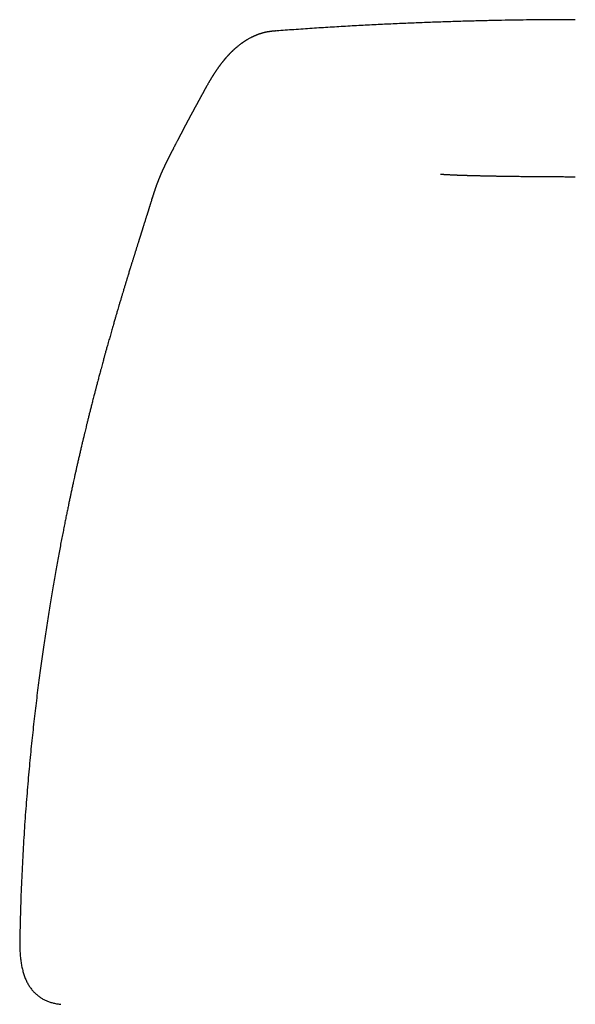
# Model space of a CAD drawing. Header units: millimetres. Extents: x 8 to 787, y 12 to 760.
# Tile 11 of 30: x 324 to 349, y 652 to 696. Entities that reach past the tile are written whole.
import ezdxf

# ---------------------------------------------------------------- set-up
doc = ezdxf.new("R2010")
doc.units = ezdxf.units.MM

msp = doc.modelspace()

# ---------------------------------------------------------------- linework, layer by layer
at = {"color": 7, "linetype": 'Continuous', "lineweight": 30}
for p, q in [((332.894, 693.482), (332.89, 693.476)), ((330.39, 688.538), (330.388, 688.532)), ((330.259, 688.135), (330.264, 688.152)), ((324.337, 655.001), (324.336, 654.973))]:
    msp.add_line(p, q, dxfattribs=at)
for points, knots in [([(349.182, 696.114), (349.02, 696.114), (348.657, 696.114), (348.088, 696.111), (347.471, 696.106), (346.845, 696.099), (346.207, 696.089), (345.559, 696.077), (344.901, 696.062), (344.221, 696.044), (343.519, 696.023), (342.796, 695.998), (342.06, 695.97), (341.314, 695.939), (340.556, 695.904), (339.787, 695.865), (339.006, 695.822), (338.214, 695.775), (337.411, 695.724), (336.612, 695.669), (336.081, 695.63), (335.821, 695.611)], [0, 0, 0, 0, 0.036636, 0.082255, 0.128606, 0.175694, 0.223521, 0.272092, 0.321411, 0.37148, 0.424743, 0.478836, 0.533763, 0.589526, 0.646129, 0.703573, 0.761861, 0.820994, 0.880975, 0.941804, 1, 1, 1, 1]), ([(335.786, 695.609), (335.783, 695.609), (335.769, 695.608), (335.746, 695.606), (335.717, 695.604), (335.693, 695.602), (335.673, 695.6), (335.654, 695.598), (335.636, 695.596), (335.619, 695.595), (335.603, 695.593), (335.589, 695.591), (335.573, 695.589), (335.556, 695.587), (335.538, 695.585), (335.52, 695.583), (335.501, 695.58), (335.48, 695.577), (335.459, 695.573), (335.438, 695.57), (335.416, 695.566), (335.396, 695.562), (335.375, 695.558), (335.355, 695.554), (335.335, 695.55), (335.316, 695.546), (335.298, 695.542), (335.281, 695.538), (335.262, 695.533), (335.243, 695.528), (335.222, 695.523), (335.201, 695.517), (335.179, 695.511), (335.157, 695.505), (335.135, 695.498), (335.113, 695.492), (335.09, 695.484), (335.067, 695.477), (335.046, 695.469), (335.027, 695.463), (335.011, 695.457), (334.998, 695.453), (334.985, 695.448), (334.973, 695.443), (334.961, 695.439), (334.949, 695.434), (334.934, 695.428), (334.916, 695.421), (334.895, 695.412), (334.873, 695.403), (334.851, 695.394), (334.832, 695.386), (334.815, 695.378), (334.801, 695.372), (334.786, 695.365), (334.772, 695.358), (334.757, 695.351), (334.742, 695.344), (334.728, 695.337), (334.715, 695.331), (334.703, 695.325), (334.691, 695.319), (334.68, 695.313), (334.669, 695.307), (334.642, 695.293), (334.601, 695.271), (334.546, 695.24), (334.506, 695.217), (334.48, 695.201), (334.466, 695.193), (334.453, 695.184), (334.439, 695.175), (334.424, 695.166), (334.408, 695.156), (334.392, 695.146), (334.376, 695.135), (334.36, 695.125), (334.345, 695.115), (334.329, 695.103), (334.311, 695.091), (334.291, 695.077), (334.272, 695.064), (334.253, 695.05), (334.234, 695.036), (334.188, 695.002), (334.116, 694.947), (334.045, 694.888), (334, 694.85), (333.98, 694.832), (333.961, 694.816), (333.942, 694.799), (333.924, 694.783), (333.907, 694.767), (333.891, 694.752), (333.875, 694.738), (333.859, 694.722), (333.842, 694.706), (333.824, 694.689), (333.804, 694.67), (333.783, 694.649), (333.761, 694.627), (333.74, 694.605), (333.72, 694.584), (333.7, 694.565), (333.683, 694.546), (333.666, 694.528), (333.65, 694.51), (333.634, 694.493), (333.617, 694.475), (333.6, 694.456), (333.584, 694.438), (333.567, 694.419), (333.552, 694.402), (333.538, 694.386), (333.526, 694.372), (333.514, 694.357), (333.501, 694.342), (333.488, 694.327), (333.474, 694.31), (333.459, 694.293), (333.444, 694.274), (333.429, 694.256), (333.414, 694.237), (333.4, 694.219), (333.386, 694.201), (333.373, 694.185), (333.358, 694.166), (333.342, 694.145), (333.324, 694.121), (333.306, 694.097), (333.291, 694.077), (333.279, 694.062), (333.27, 694.05), (333.261, 694.037), (333.251, 694.023), (333.24, 694.008), (333.229, 693.993), (333.216, 693.976), (333.203, 693.957), (333.189, 693.938), (333.176, 693.919), (333.162, 693.899), (333.148, 693.879), (333.134, 693.859), (333.121, 693.839), (333.108, 693.821), (333.094, 693.8), (333.079, 693.778), (333.063, 693.753), (333.048, 693.73), (333.033, 693.707), (333.018, 693.684), (333.007, 693.667), (332.999, 693.655), (332.994, 693.647), (332.989, 693.639), (332.984, 693.63), (332.977, 693.62), (332.97, 693.609), (332.963, 693.597), (332.955, 693.585), (332.946, 693.57), (332.935, 693.553), (332.923, 693.533), (332.91, 693.513), (332.9, 693.496), (332.894, 693.486), (332.893, 693.483)], [0, 0, 0, 0, 0.000519, 0.00237, 0.00482, 0.007515, 0.010333, 0.012945, 0.015341, 0.018152, 0.020592, 0.022823, 0.025926, 0.029169, 0.032552, 0.036095, 0.040046, 0.044375, 0.049066, 0.053856, 0.058649, 0.063444, 0.068075, 0.073156, 0.077892, 0.082319, 0.086691, 0.091055, 0.095411, 0.100541, 0.105853, 0.111433, 0.117283, 0.122779, 0.128575, 0.134688, 0.141114, 0.147429, 0.153326, 0.158804, 0.162829, 0.166649, 0.170266, 0.173682, 0.176953, 0.180469, 0.184303, 0.190165, 0.196356, 0.202823, 0.209376, 0.215928, 0.220218, 0.22455, 0.229016, 0.233617, 0.238327, 0.242801, 0.24729, 0.251372, 0.255215, 0.258959, 0.262604, 0.266151, 0.269638, 0.289075, 0.306678, 0.324506, 0.328789, 0.333224, 0.337842, 0.342645, 0.347693, 0.353127, 0.35861, 0.364178, 0.369569, 0.374781, 0.379823, 0.387018, 0.393851, 0.400558, 0.407265, 0.413972, 0.420679, 0.456608, 0.492532, 0.50058, 0.508249, 0.515524, 0.522652, 0.52969, 0.536801, 0.542708, 0.548908, 0.555414, 0.562283, 0.569523, 0.577019, 0.586116, 0.59527, 0.604135, 0.612647, 0.62074, 0.628253, 0.635357, 0.642277, 0.649075, 0.655937, 0.663115, 0.670643, 0.678001, 0.684983, 0.690349, 0.695764, 0.701229, 0.706773, 0.712639, 0.718883, 0.725503, 0.732364, 0.739223, 0.746074, 0.752783, 0.759202, 0.765217, 0.770828, 0.779356, 0.78785, 0.796378, 0.804977, 0.808876, 0.81301, 0.817446, 0.822183, 0.827223, 0.832543, 0.837792, 0.844817, 0.851466, 0.857898, 0.864576, 0.871529, 0.878415, 0.884965, 0.891171, 0.897033, 0.905349, 0.913285, 0.920869, 0.928117, 0.93534, 0.942655, 0.944836, 0.947107, 0.949697, 0.952618, 0.955871, 0.959389, 0.963226, 0.967383, 0.97186, 0.977606, 0.983806, 0.990459, 0.997565, 1, 1, 1, 1]), ([(332.891, 693.476), (332.891, 693.476), (332.887, 693.469), (332.879, 693.457), (332.868, 693.439), (332.858, 693.422), (332.849, 693.406), (332.84, 693.391), (332.832, 693.378), (332.819, 693.356), (332.802, 693.327), (332.779, 693.287), (332.755, 693.245), (332.729, 693.201), (332.707, 693.161), (332.688, 693.127), (332.672, 693.099), (332.655, 693.069), (332.639, 693.04), (332.622, 693.01), (332.607, 692.982), (332.592, 692.955), (332.578, 692.929), (332.565, 692.906), (332.554, 692.886), (332.544, 692.867), (332.534, 692.849), (332.524, 692.831), (332.513, 692.812), (332.503, 692.793), (332.492, 692.773), (332.48, 692.752), (332.469, 692.731), (332.457, 692.708), (332.444, 692.685), (332.431, 692.66), (332.417, 692.635), (332.404, 692.611), (332.392, 692.589), (332.381, 692.568), (332.37, 692.549), (332.361, 692.532), (332.353, 692.517), (332.347, 692.506), (332.341, 692.496), (332.335, 692.484), (332.329, 692.472), (332.321, 692.458), (332.313, 692.444), (332.305, 692.427), (332.295, 692.41), (332.286, 692.393), (332.277, 692.376), (332.269, 692.361), (332.261, 692.347), (332.253, 692.332), (332.246, 692.318), (332.238, 692.304), (332.23, 692.29), (332.223, 692.276), (332.215, 692.262), (332.207, 692.247), (332.199, 692.232), (332.19, 692.215), (332.18, 692.197), (332.169, 692.177), (332.159, 692.158), (332.148, 692.138), (332.138, 692.12), (332.128, 692.101), (332.118, 692.083), (332.108, 692.064), (332.098, 692.046), (332.088, 692.027), (332.079, 692.01), (332.071, 691.996), (332.063, 691.982), (332.055, 691.968), (332.047, 691.952), (332.038, 691.935), (332.028, 691.917), (332.017, 691.898), (332.007, 691.878), (331.996, 691.859), (331.986, 691.841), (331.976, 691.822), (331.965, 691.802), (331.955, 691.783), (331.944, 691.764), (331.934, 691.746), (331.925, 691.728), (331.916, 691.711), (331.907, 691.696), (331.899, 691.681), (331.892, 691.668), (331.885, 691.655), (331.878, 691.642), (331.87, 691.627), (331.861, 691.611), (331.852, 691.593), (331.842, 691.576), (331.833, 691.559), (331.825, 691.544), (331.818, 691.53), (331.812, 691.519), (331.806, 691.507), (331.799, 691.496), (331.793, 691.483), (331.785, 691.469), (331.777, 691.453), (331.768, 691.436), (331.759, 691.419), (331.75, 691.401), (331.741, 691.386), (331.735, 691.374), (331.73, 691.364), (331.726, 691.356), (331.722, 691.349), (331.718, 691.341), (331.713, 691.332), (331.707, 691.321), (331.701, 691.31), (331.694, 691.297), (331.687, 691.283), (331.679, 691.267), (331.671, 691.251), (331.662, 691.235), (331.654, 691.219), (331.647, 691.205), (331.639, 691.19), (331.632, 691.175), (331.623, 691.159), (331.614, 691.142), (331.605, 691.124), (331.597, 691.108), (331.59, 691.095), (331.584, 691.083), (331.578, 691.072), (331.573, 691.063), (331.568, 691.052), (331.561, 691.04), (331.554, 691.025), (331.545, 691.008), (331.537, 690.992), (331.529, 690.977), (331.521, 690.961), (331.513, 690.946), (331.505, 690.931), (331.497, 690.916), (331.489, 690.899), (331.479, 690.88), (331.468, 690.858), (331.456, 690.836), (331.444, 690.813), (331.433, 690.791), (331.421, 690.769), (331.407, 690.742), (331.39, 690.709), (331.369, 690.67), (331.349, 690.63), (331.328, 690.591), (331.309, 690.554), (331.29, 690.517), (331.271, 690.481), (331.252, 690.445), (331.235, 690.412), (331.22, 690.383), (331.208, 690.361), (331.197, 690.339), (331.187, 690.319), (331.177, 690.301), (331.167, 690.282), (331.158, 690.264), (331.148, 690.245), (331.138, 690.226), (331.128, 690.206), (331.118, 690.187), (331.109, 690.169), (331.101, 690.154), (331.095, 690.143), (331.09, 690.132), (331.084, 690.121), (331.077, 690.107), (331.069, 690.093), (331.061, 690.077), (331.053, 690.061), (331.046, 690.046), (331.038, 690.031), (331.03, 690.017), (331.023, 690.002), (331.016, 689.988), (331.008, 689.973), (331, 689.956), (330.991, 689.939), (330.982, 689.921), (330.973, 689.903), (330.964, 689.885), (330.956, 689.868), (330.948, 689.853), (330.941, 689.84), (330.936, 689.829), (330.931, 689.819), (330.926, 689.809), (330.921, 689.798), (330.915, 689.786), (330.908, 689.772), (330.9, 689.756), (330.892, 689.74), (330.885, 689.724), (330.878, 689.71), (330.872, 689.698), (330.866, 689.687), (330.862, 689.677), (330.857, 689.667), (330.851, 689.655), (330.844, 689.64), (330.835, 689.622), (330.825, 689.602), (330.816, 689.582), (330.808, 689.564), (330.801, 689.55), (330.795, 689.537), (330.79, 689.526), (330.784, 689.514), (330.778, 689.5), (330.77, 689.484), (330.762, 689.466), (330.754, 689.448), (330.745, 689.43), (330.737, 689.413), (330.73, 689.395), (330.722, 689.378), (330.714, 689.361), (330.708, 689.346), (330.702, 689.333), (330.696, 689.32), (330.69, 689.307), (330.685, 689.294), (330.68, 689.283), (330.675, 689.273), (330.671, 689.262), (330.666, 689.251), (330.66, 689.239), (330.654, 689.225), (330.648, 689.209), (330.641, 689.193), (330.634, 689.176), (330.627, 689.162), (330.622, 689.149), (330.617, 689.137), (330.613, 689.127), (330.609, 689.117), (330.604, 689.105), (330.599, 689.093), (330.592, 689.078), (330.585, 689.06), (330.577, 689.039), (330.568, 689.019), (330.56, 688.998), (330.551, 688.976), (330.541, 688.951), (330.531, 688.924), (330.521, 688.899), (330.513, 688.878), (330.507, 688.862), (330.502, 688.85), (330.498, 688.838), (330.493, 688.825), (330.488, 688.812), (330.482, 688.797), (330.475, 688.777), (330.466, 688.753), (330.456, 688.726), (330.445, 688.695), (330.433, 688.662), (330.42, 688.625), (330.406, 688.586), (330.396, 688.557), (330.39, 688.54), (330.39, 688.539)], [0, 0, 0, 0, 0.00005, 0.005749, 0.011089, 0.016071, 0.020693, 0.024956, 0.02886, 0.032431, 0.043263, 0.053805, 0.06608, 0.078491, 0.091094, 0.098822, 0.106706, 0.114745, 0.122941, 0.13105, 0.138681, 0.145982, 0.152954, 0.159685, 0.164557, 0.169415, 0.174259, 0.179088, 0.183961, 0.189121, 0.194596, 0.199892, 0.205452, 0.211277, 0.217367, 0.223721, 0.230255, 0.236436, 0.242169, 0.247454, 0.252293, 0.256683, 0.260627, 0.263031, 0.265496, 0.268264, 0.271334, 0.274707, 0.278383, 0.28236, 0.286805, 0.291059, 0.295067, 0.298829, 0.302344, 0.305614, 0.309152, 0.312532, 0.315903, 0.319265, 0.322686, 0.326098, 0.329655, 0.333581, 0.337879, 0.342548, 0.347589, 0.351802, 0.356243, 0.360682, 0.364869, 0.368803, 0.373573, 0.37791, 0.381813, 0.384932, 0.387908, 0.391116, 0.394566, 0.398257, 0.402188, 0.406609, 0.410873, 0.41497, 0.418899, 0.422748, 0.426855, 0.431255, 0.434917, 0.438759, 0.442537, 0.446014, 0.449189, 0.452063, 0.45466, 0.457073, 0.459756, 0.46271, 0.465934, 0.469428, 0.472969, 0.476242, 0.479246, 0.481712, 0.483961, 0.486003, 0.488154, 0.490558, 0.493216, 0.496128, 0.499388, 0.502897, 0.506197, 0.509097, 0.511595, 0.513277, 0.514712, 0.515986, 0.517468, 0.519196, 0.521173, 0.523396, 0.525868, 0.528585, 0.531327, 0.534688, 0.537789, 0.540629, 0.543542, 0.546158, 0.548946, 0.552043, 0.555449, 0.559165, 0.562082, 0.564707, 0.56704, 0.56908, 0.570836, 0.572625, 0.575204, 0.578119, 0.581365, 0.584606, 0.587656, 0.590512, 0.593632, 0.596485, 0.599364, 0.602688, 0.606459, 0.610677, 0.615209, 0.619625, 0.624093, 0.628397, 0.632575, 0.63996, 0.647567, 0.655341, 0.662779, 0.669761, 0.676421, 0.683069, 0.689803, 0.696892, 0.701111, 0.705306, 0.70922, 0.712848, 0.71619, 0.719363, 0.722714, 0.725963, 0.729381, 0.732969, 0.736562, 0.739764, 0.742556, 0.74425, 0.746009, 0.748045, 0.750357, 0.752946, 0.755755, 0.75856, 0.761191, 0.763648, 0.766346, 0.768796, 0.77113, 0.773712, 0.776561, 0.779678, 0.782563, 0.785645, 0.788769, 0.791602, 0.794132, 0.79636, 0.798284, 0.799782, 0.801284, 0.803081, 0.805174, 0.807564, 0.810249, 0.813001, 0.815548, 0.817844, 0.81989, 0.821686, 0.82323, 0.824755, 0.826529, 0.829115, 0.832097, 0.835472, 0.838806, 0.841779, 0.843982, 0.845936, 0.847644, 0.849494, 0.851723, 0.854332, 0.85714, 0.860199, 0.863113, 0.865832, 0.868356, 0.871321, 0.873964, 0.876282, 0.878386, 0.880441, 0.88245, 0.884414, 0.886331, 0.887805, 0.889319, 0.891056, 0.893028, 0.895234, 0.897675, 0.900347, 0.902945, 0.905253, 0.90727, 0.908998, 0.910475, 0.912054, 0.91382, 0.915773, 0.917915, 0.920873, 0.924112, 0.927331, 0.930419, 0.933374, 0.937801, 0.941893, 0.945723, 0.949428, 0.951321, 0.953181, 0.955008, 0.956801, 0.958698, 0.960929, 0.964051, 0.96766, 0.971755, 0.976338, 0.981409, 0.986864, 0.992791, 0.999189, 1, 1, 1, 1]), ([(343.146, 689.212), (343.147, 689.212), (343.147, 689.212), (343.154, 689.211), (343.164, 689.211), (343.177, 689.21), (343.193, 689.209), (343.208, 689.208), (343.226, 689.206), (343.247, 689.205), (343.268, 689.204), (343.292, 689.202), (343.319, 689.2), (343.353, 689.198), (343.389, 689.196), (343.43, 689.194), (343.471, 689.191), (343.515, 689.189), (343.562, 689.187), (343.607, 689.184), (343.653, 689.182), (343.697, 689.18), (343.742, 689.178), (343.782, 689.176), (343.817, 689.175), (343.845, 689.173), (343.869, 689.172), (343.892, 689.172), (343.917, 689.171), (343.954, 689.169), (343.998, 689.168), (344.051, 689.166), (344.103, 689.164), (344.156, 689.162), (344.211, 689.16), (344.268, 689.159), (344.322, 689.157), (344.371, 689.156), (344.41, 689.155), (344.447, 689.154), (344.484, 689.153), (344.524, 689.151), (344.568, 689.15), (344.615, 689.149), (344.67, 689.148), (344.732, 689.146), (344.801, 689.144), (344.871, 689.143), (344.938, 689.141), (345.003, 689.14), (345.065, 689.138), (345.125, 689.137), (345.187, 689.136), (345.255, 689.134), (345.33, 689.133), (345.401, 689.132), (345.464, 689.13), (345.516, 689.129), (345.565, 689.129), (345.612, 689.128), (345.653, 689.127), (345.686, 689.126), (345.709, 689.126), (345.726, 689.126), (345.739, 689.125), (345.755, 689.125), (345.78, 689.125), (345.814, 689.124), (345.858, 689.123), (345.913, 689.123), (345.979, 689.122), (346.055, 689.12), (346.143, 689.119), (346.238, 689.118), (346.337, 689.116), (346.441, 689.115), (346.554, 689.114), (346.677, 689.112), (346.809, 689.11), (346.95, 689.109), (347.101, 689.107), (347.262, 689.106), (347.435, 689.104), (347.62, 689.103), (347.817, 689.101), (348.025, 689.1), (348.244, 689.099), (348.456, 689.098), (348.66, 689.097), (348.854, 689.097), (349.029, 689.097), (349.139, 689.097), (349.182, 689.097)], [0, 0, 0, 0, 0.011927, 0.025829, 0.038607, 0.050155, 0.058443, 0.066201, 0.073514, 0.080528, 0.086859, 0.094209, 0.102148, 0.110175, 0.120532, 0.130092, 0.139603, 0.1494, 0.160064, 0.171179, 0.181069, 0.19117, 0.201586, 0.212261, 0.219385, 0.225915, 0.231428, 0.236372, 0.242307, 0.249355, 0.262046, 0.273305, 0.285713, 0.298229, 0.309816, 0.322192, 0.335874, 0.34494, 0.353097, 0.360336, 0.367409, 0.375387, 0.384228, 0.393372, 0.402678, 0.415319, 0.427875, 0.440201, 0.452143, 0.463117, 0.473237, 0.48287, 0.492731, 0.503382, 0.515132, 0.527953, 0.536141, 0.5439, 0.551229, 0.558125, 0.564366, 0.569, 0.572383, 0.574512, 0.575935, 0.577994, 0.581748, 0.586703, 0.592863, 0.600803, 0.610138, 0.620875, 0.633025, 0.646595, 0.659233, 0.67291, 0.687632, 0.703407, 0.720243, 0.737817, 0.756426, 0.776076, 0.79677, 0.818918, 0.842155, 0.866481, 0.891896, 0.918399, 0.939986, 0.962242, 0.985168, 1, 1, 1, 1]), ([(330.388, 688.533), (330.386, 688.527), (330.38, 688.511), (330.372, 688.487), (330.363, 688.461), (330.356, 688.44), (330.35, 688.422), (330.345, 688.406), (330.339, 688.388), (330.333, 688.368), (330.325, 688.345), (330.317, 688.319), (330.309, 688.296), (330.303, 688.275), (330.296, 688.253), (330.288, 688.228), (330.279, 688.199), (330.271, 688.173), (330.266, 688.157), (330.264, 688.152)], [0, 0, 0, 0, 0.0500181, 0.1367762, 0.2144253, 0.2690601, 0.3180948, 0.3615378, 0.4038859, 0.4625564, 0.5265671, 0.5959122, 0.6705969, 0.7151418, 0.7670603, 0.8263559, 0.8930284, 0.9670763, 1, 1, 1, 1]), ([(330.259, 688.135), (330.255, 688.124), (330.244, 688.086), (330.224, 688.021), (330.2, 687.946), (330.183, 687.89), (330.17, 687.849), (330.16, 687.818), (330.15, 687.786), (330.141, 687.756), (330.133, 687.731), (330.126, 687.709), (330.12, 687.689), (330.114, 687.67), (330.108, 687.652), (330.102, 687.632), (330.094, 687.606), (330.084, 687.576), (330.075, 687.545), (330.066, 687.516), (330.058, 687.49), (330.049, 687.464), (330.041, 687.438), (330.033, 687.411), (330.025, 687.385), (330.017, 687.362), (330.011, 687.343), (330.002, 687.312), (329.987, 687.266), (329.969, 687.207), (329.95, 687.146), (329.928, 687.079), (329.906, 687.009), (329.883, 686.936), (329.866, 686.882), (329.852, 686.837), (329.842, 686.806), (329.832, 686.773), (329.821, 686.74), (329.812, 686.708), (329.803, 686.682), (329.796, 686.659), (329.79, 686.641), (329.785, 686.625), (329.78, 686.608), (329.773, 686.586), (329.764, 686.559), (329.756, 686.531), (329.747, 686.504), (329.74, 686.482), (329.734, 686.461), (329.726, 686.438), (329.718, 686.411), (329.708, 686.378), (329.696, 686.343), (329.685, 686.307), (329.674, 686.272), (329.663, 686.236), (329.65, 686.194), (329.634, 686.143), (329.617, 686.088), (329.599, 686.033), (329.582, 685.979), (329.565, 685.925), (329.548, 685.87), (329.531, 685.815), (329.513, 685.759), (329.497, 685.705), (329.48, 685.652), (329.464, 685.601), (329.449, 685.555), (329.435, 685.509), (329.421, 685.462), (329.404, 685.407), (329.384, 685.345), (329.366, 685.285), (329.35, 685.233), (329.334, 685.183), (329.317, 685.128), (329.298, 685.066), (329.276, 684.996), (329.251, 684.916), (329.224, 684.827), (329.198, 684.741), (329.175, 684.667), (329.156, 684.604), (329.139, 684.551), (329.123, 684.498), (329.106, 684.443), (329.089, 684.386), (329.07, 684.325), (329.05, 684.258), (329.028, 684.186), (328.998, 684.087), (328.963, 683.971), (328.922, 683.835), (328.882, 683.702), (328.84, 683.559), (328.797, 683.416), (328.758, 683.282), (328.725, 683.172), (328.697, 683.077), (328.674, 682.998), (328.652, 682.922), (328.631, 682.85), (328.61, 682.778), (328.588, 682.702), (328.564, 682.62), (328.538, 682.529), (328.511, 682.439), (328.484, 682.344), (328.455, 682.243), (328.423, 682.13), (328.391, 682.017), (328.359, 681.905), (328.328, 681.795), (328.295, 681.677), (328.264, 681.568), (328.237, 681.47), (328.213, 681.386), (328.191, 681.306), (328.17, 681.231), (328.151, 681.163), (328.135, 681.102), (328.118, 681.043), (328.099, 680.973), (328.076, 680.889), (328.049, 680.791), (328.02, 680.682), (327.988, 680.564), (327.958, 680.453), (327.93, 680.349), (327.905, 680.256), (327.879, 680.158), (327.853, 680.06), (327.828, 679.965), (327.805, 679.879), (327.785, 679.802), (327.767, 679.735), (327.751, 679.673), (327.735, 679.612), (327.718, 679.548), (327.699, 679.475), (327.677, 679.39), (327.652, 679.29), (327.624, 679.184), (327.59, 679.049), (327.549, 678.89), (327.504, 678.71), (327.46, 678.535), (327.418, 678.366), (327.378, 678.204), (327.34, 678.051), (327.305, 677.909), (327.274, 677.779), (327.249, 677.677), (327.231, 677.602), (327.219, 677.55), (327.207, 677.502), (327.198, 677.462), (327.19, 677.431), (327.183, 677.4), (327.174, 677.363), (327.161, 677.31), (327.145, 677.243), (327.126, 677.161), (327.105, 677.074), (327.084, 676.983), (327.064, 676.895), (327.043, 676.806), (327.023, 676.718), (326.995, 676.599), (326.961, 676.451), (326.921, 676.277), (326.884, 676.112), (326.849, 675.956), (326.816, 675.809), (326.786, 675.672), (326.758, 675.544), (326.733, 675.432), (326.712, 675.335), (326.693, 675.246), (326.672, 675.151), (326.648, 675.037), (326.619, 674.902), (326.585, 674.744), (326.549, 674.572), (326.511, 674.387), (326.47, 674.19), (326.427, 673.981), (326.382, 673.76), (326.335, 673.526), (326.286, 673.277), (326.234, 673.013), (326.181, 672.734), (326.125, 672.441), (326.068, 672.135), (326.009, 671.815), (325.949, 671.481), (325.889, 671.141), (325.829, 670.798), (325.77, 670.45), (325.71, 670.09), (325.65, 669.718), (325.589, 669.334), (325.529, 668.946), (325.469, 668.554), (325.411, 668.159), (325.353, 667.753), (325.295, 667.337), (325.237, 666.91), (325.18, 666.472), (325.123, 666.023), (325.066, 665.563), (325.011, 665.093), (324.957, 664.615), (324.904, 664.129), (324.853, 663.635), (324.803, 663.131), (324.755, 662.614), (324.707, 662.082), (324.662, 661.537), (324.618, 660.981), (324.577, 660.414), (324.538, 659.839), (324.502, 659.258), (324.469, 658.669), (324.439, 658.07), (324.411, 657.456), (324.387, 656.828), (324.366, 656.184), (324.35, 655.574), (324.341, 655.178), (324.336, 655.001)], [0, 0, 0, 0, 0.0017113, 0.0056139, 0.0094012, 0.0125447, 0.0138354, 0.0153111, 0.0169188, 0.0183571, 0.0195786, 0.0205908, 0.0214939, 0.0223978, 0.0232077, 0.0240836, 0.0252884, 0.0268154, 0.0283137, 0.0296153, 0.0307976, 0.031909, 0.0331554, 0.034345, 0.0356186, 0.0366928, 0.0375506, 0.0382118, 0.0408751, 0.0437547, 0.0460324, 0.0488703, 0.0525801, 0.0551057, 0.0582199, 0.0594837, 0.0607541, 0.062091, 0.0636879, 0.0648485, 0.0659985, 0.0669463, 0.0676902, 0.0682348, 0.0689046, 0.0698037, 0.0709319, 0.0721526, 0.0732186, 0.074125, 0.074893, 0.0756934, 0.0768685, 0.0781649, 0.0795688, 0.0810686, 0.0824365, 0.0835734, 0.0853335, 0.0873504, 0.0894678, 0.0916084, 0.0936995, 0.0955904, 0.0977238, 0.0998882, 0.1017629, 0.1038577, 0.1058433, 0.1076818, 0.1093502, 0.1109329, 0.1126007, 0.1144315, 0.1168159, 0.1192058, 0.120774, 0.1223402, 0.1244302, 0.1265987, 0.1287519, 0.1317293, 0.1348625, 0.137813, 0.1404811, 0.1423904, 0.1440813, 0.1458154, 0.1477214, 0.1495572, 0.1514583, 0.1537557, 0.1561689, 0.1584523, 0.1634793, 0.1674074, 0.1716017, 0.1762355, 0.1810584, 0.185116, 0.1889023, 0.1913833, 0.1939965, 0.1962652, 0.1984606, 0.2006999, 0.2029069, 0.2054681, 0.2083225, 0.2112, 0.2137821, 0.2170006, 0.2204461, 0.2241273, 0.2272902, 0.2305917, 0.2341598, 0.2378881, 0.2404512, 0.2429968, 0.2454187, 0.2476852, 0.2497315, 0.2514859, 0.2531898, 0.2550573, 0.2577206, 0.2606583, 0.2638733, 0.2673771, 0.2711711, 0.2738123, 0.2765777, 0.2794673, 0.2824745, 0.2853249, 0.2878742, 0.2901226, 0.2920703, 0.2938441, 0.2956229, 0.297464, 0.2994639, 0.3020732, 0.305013, 0.3082415, 0.3114706, 0.3169045, 0.3221794, 0.3272956, 0.3322534, 0.3370377, 0.3415162, 0.3456586, 0.3494653, 0.3529365, 0.3545464, 0.3560725, 0.3575042, 0.3586942, 0.359596, 0.3602165, 0.3613456, 0.3628887, 0.3648456, 0.3672162, 0.3700005, 0.3724783, 0.375116, 0.3777062, 0.3802415, 0.382722, 0.3880614, 0.3931281, 0.3979223, 0.4024444, 0.4066944, 0.4106727, 0.4143795, 0.4178149, 0.420324, 0.4228296, 0.4255634, 0.4285272, 0.43271, 0.437279, 0.4422344, 0.4475761, 0.4533041, 0.4593059, 0.4656804, 0.4724276, 0.4795475, 0.487197, 0.4952346, 0.5036604, 0.5124744, 0.5216766, 0.5312671, 0.5412459, 0.5508883, 0.5608676, 0.5711838, 0.581837, 0.5928272, 0.6041544, 0.6151431, 0.6264316, 0.6380198, 0.649908, 0.662096, 0.6745841, 0.6873723, 0.7004606, 0.7138491, 0.727538, 0.7412749, 0.7553016, 0.7696184, 0.7842252, 0.7993958, 0.8148674, 0.83064, 0.8467139, 0.8630892, 0.8794656, 0.8961331, 0.9130917, 0.9303416, 0.9482441, 0.9664503, 0.9849605, 1, 1, 1, 1]), ([(324.336, 654.97), (324.336, 654.957), (324.335, 654.942), (324.335, 654.926), (324.335, 654.924)], [0, 0, 0, 0, 0.862303, 1, 1, 1, 1]), ([(324.335, 654.91), (324.335, 654.879), (324.335, 654.812), (324.337, 654.707), (324.34, 654.632), (324.341, 654.596)], [0, 0, 0, 0, 0.299249, 0.664854, 1, 1, 1, 1]), ([(324.341, 654.597), (324.343, 654.551), (324.346, 654.468), (324.352, 654.385), (324.355, 654.348)], [0, 0, 0, 0, 0.55585, 1, 1, 1, 1]), ([(324.355, 654.348), (324.358, 654.316), (324.363, 654.245), (324.374, 654.138), (324.388, 654.028), (324.405, 653.921), (324.423, 653.817), (324.445, 653.716), (324.468, 653.618), (324.494, 653.523), (324.523, 653.431), (324.554, 653.343), (324.587, 653.257), (324.622, 653.175), (324.66, 653.097), (324.7, 653.021), (324.742, 652.949), (324.787, 652.881), (324.833, 652.815), (324.882, 652.752), (324.932, 652.693), (324.985, 652.636), (325.04, 652.582), (325.096, 652.531), (325.155, 652.483), (325.215, 652.438), (325.278, 652.396), (325.342, 652.356), (325.409, 652.318), (325.478, 652.284), (325.549, 652.252), (325.622, 652.223), (325.696, 652.197), (325.774, 652.173), (325.853, 652.153), (325.934, 652.135), (326.019, 652.12), (326.101, 652.108), (326.155, 652.102), (326.18, 652.1)], [0, 0, 0, 0, 0.026265, 0.057596, 0.088862, 0.11944, 0.150098, 0.180527, 0.210679, 0.240508, 0.269972, 0.299066, 0.327705, 0.355873, 0.383567, 0.410799, 0.43759, 0.46397, 0.489979, 0.515663, 0.541072, 0.566271, 0.591018, 0.615734, 0.640444, 0.665174, 0.689959, 0.714833, 0.739828, 0.764977, 0.790311, 0.815856, 0.841636, 0.867673, 0.894004, 0.920858, 0.948271, 0.976233, 1, 1, 1, 1])]:
    msp.add_open_spline(points, degree=3, knots=knots, dxfattribs=at)

doc.saveas('drawing.dxf')
